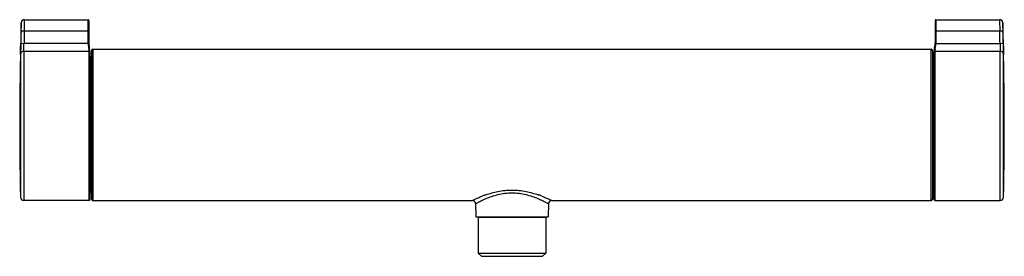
# Model space of a CAD drawing. Header units: millimetres. Extents: x 113 to 769, y -81 to 829.
# Tile 14 of 30: x 113 to 413, y 532 to 604. Entities that reach past the tile are written whole.
import ezdxf

# ---------------------------------------------------------------- set-up
doc = ezdxf.new("R2010")
doc.units = ezdxf.units.MM
doc.header["$LTSCALE"] = 65.395
doc.layers.get('0').update_dxf_attribs({"linetype": 'CONTINUOUS'})

msp = doc.modelspace()

# ---------------------------------------------------------------- linework, layer by layer
at = {"color": 7, "linetype": 'CONTINUOUS'}
for p, q in [((113.89, 600.17), (113.96, 602.67)), ((114.96, 603.64), (134.28, 603.64)), ((134.48, 603.44), (134.48, 596.6)), ((392.08, 603.44), (392.08, 596.6)), ((392.28, 603.64), (411.59, 603.64)), ((412.59, 602.67), (412.67, 600.17)), ((114.89, 600.14), (113.89, 600.17)), ((412.67, 600.17), (411.67, 600.14)), ((134.71, 595.05), (134.54, 596.03)), ((134.78, 549.05), (134.78, 594.23)), ((135.28, 594.14), (135.28, 549.14)), ((135.78, 594.64), (390.78, 594.64)), ((391.28, 549.14), (391.28, 594.14)), ((391.78, 594.23), (391.78, 549.05)), ((391.84, 595.05), (392.01, 596.03)), ((135.28, 592.34), (135.08, 592.34)), ((391.28, 592.34), (391.48, 592.34)), ((134.57, 548.64), (114.72, 548.64)), ((134.77, 548.83), (134.78, 549.05)), ((135.28, 550.94), (135.08, 550.94)), ((135.78, 548.64), (251.21, 548.64)), ((275.35, 548.64), (390.78, 548.64)), ((391.28, 550.94), (391.48, 550.94)), ((391.78, 549.05), (391.78, 548.83)), ((391.98, 548.64), (411.83, 548.64)), ((252.21, 547.66), (252.28, 543.64)), ((274.35, 547.66), (274.28, 543.64)), ((252.28, 543.64), (274.28, 543.64)), ((253.03, 543.44), (253.03, 532.64)), ((273.53, 543.44), (273.53, 532.64)), ((254.03, 531.64), (253.03, 532.64)), ((253.03, 532.64), (273.53, 532.64)), ((254.03, 531.64), (272.53, 531.64)), ((272.53, 531.64), (273.53, 532.64))]:
    msp.add_line(p, q, dxfattribs=at)
at = {"color": 9, "linetype": 'CONTINUOUS'}
for p, q in [((113.96, 602.67), (113.96, 602.67)), ((114.89, 600.14), (114.96, 603.64)), ((134.28, 596.64), (134.28, 603.64)), ((392.28, 603.64), (392.28, 596.64)), ((411.59, 603.64), (411.67, 600.14)), ((412.59, 602.65), (412.59, 602.67)), ((134.48, 600.14), (114.89, 600.14)), ((411.67, 600.14), (392.08, 600.14)), ((412.67, 600.16), (412.67, 600.17)), ((113.79, 596.45), (114.79, 596.42)), ((134.28, 596.42), (114.79, 596.42)), ((134.28, 596.64), (134.48, 596.64)), ((134.48, 596.43), (134.28, 596.42)), ((134.48, 596.43), (134.48, 596.36)), ((392.07, 596.43), (392.27, 596.42)), ((392.07, 596.36), (392.07, 596.43)), ((392.08, 596.64), (392.28, 596.64)), ((392.27, 596.42), (411.77, 596.42)), ((411.77, 596.42), (412.76, 596.45)), ((114.72, 593.99), (114.72, 548.64)), ((134.57, 593.99), (114.72, 593.99)), ((134.54, 596.03), (134.54, 595.79)), ((134.54, 595.79), (134.57, 595.64)), ((134.57, 548.64), (134.57, 593.99)), ((134.71, 594.71), (134.71, 595.05)), ((134.77, 593.81), (134.77, 548.83)), ((135.78, 594.64), (135.78, 548.64)), ((390.78, 548.64), (390.78, 594.64)), ((391.78, 548.83), (391.78, 593.81)), ((391.84, 595.05), (391.84, 594.71)), ((391.98, 595.64), (392.01, 595.79)), ((411.83, 593.99), (391.98, 593.99)), ((391.98, 593.99), (391.98, 548.64)), ((392.01, 595.79), (392.01, 596.03)), ((411.83, 548.64), (411.83, 593.99)), ((113.72, 593.04), (113.72, 549.62)), ((135.08, 592.34), (135.08, 550.94)), ((391.48, 550.94), (391.48, 592.34)), ((412.83, 549.62), (412.83, 593.04)), ((273.53, 543.44), (253.03, 543.44))]:
    msp.add_line(p, q, dxfattribs=at)
at = {"color": 7, "linetype": 'CONTINUOUS'}
for centre, radius, start, end in [((1113.48, 571.64), 1000, 178.22177, 181.26187), ((114.96, 602.64), 1, 90, 178.2218), ((134.28, 603.44), 0.2, 0, 90), ((392.28, 603.44), 0.2, 90, 180), ((411.59, 602.64), 1, 1.7782, 90), ((-586.92, 571.64), 1000, 358.73813, 1.77823), ((1113.48, 571.64), 1000, 178.36521, 178.57841), ((-586.92, 571.64), 1000, 1.42159, 1.63479), ((139.48, 596.85), 5, 182.4797, 189.4623), ((387.08, 596.85), 5, 350.5377, 357.5203), ((386.53, 596.67), 5.54, 350.9464, 356.7859), ((129.78, 594.23), 5, 0, 9.4623), ((128.23, 593.82), 6.54, 3.4843, 5.5261), ((127.44, 593.77), 7.33, 2.474, 3.5087), ((135.78, 594.14), 0.5, 90, 180), ((390.78, 594.14), 0.5, 0, 90), ((396.78, 594.23), 5, 170.5377, 180), ((398.44, 593.81), 6.66, 174.4921, 176.4978), ((399.16, 593.77), 7.38, 176.4949, 177.5262), ((135.08, 592.64), 0.3, 180, 270), ((391.48, 592.64), 0.3, 270, 360), ((114.72, 549.64), 1, 181.2619, 270), ((134.57, 548.84), 0.2, 270, 357.447), ((135.08, 550.64), 0.3, 90, 180), ((135.78, 549.14), 0.5, 180, 270), ((251.21, 547.64), 1, 1.0001, 89.9998), ((275.35, 547.64), 1, 90.0002, 178.9999), ((390.78, 549.14), 0.5, 270, 360), ((391.48, 550.64), 0.3, 0, 90), ((391.98, 548.84), 0.2, 182.553, 270), ((411.83, 549.64), 1, 270, 358.7381), ((253.23, 543.44), 0.2, 90, 180), ((273.33, 543.44), 0.2, 0, 90)]:
    msp.add_arc(centre, radius, start, end, dxfattribs=at)
at = {"color": 9, "linetype": 'CONTINUOUS'}
for centre, radius, start, end in [((1113.48, 571.64), 999, 178.36521, 178.57841), ((-586.92, 571.64), 999, 1.42159, 1.63479), ((139.57, 596.64), 5.29, 180.0002, 182.3053), ((139.57, 596.64), 5.1, 180.4087, 182.3037), ((386.98, 596.64), 5.09, 357.6963, 359.5914), ((386.98, 596.64), 5.29, 357.6947, 359.9998), ((129.55, 594.06), 5.01, 5.9016, 8.6002), ((128.82, 593.88), 5.95, 5.5076, 8.0437), ((130.8, 593.81), 3.98, 0.0199, 0.5729), ((399.04, 593.77), 7.26, 177.4852, 179.3835), ((395.76, 593.81), 3.97, 179.4275, 179.9804), ((397.82, 593.87), 6.04, 171.9745, 174.4741), ((397.03, 594.06), 5.04, 171.4051, 174.0877), ((265.14, 521.76), 30.24, 110.3279, 111.172), ((264.86, 522.51), 29.44, 110.0532, 110.3251), ((265.07, 521.93), 30.06, 109.026, 110.0487), ((262.67, 525.49), 26.31, 70.4988, 70.9476), ((262.44, 524.84), 27, 69.3996, 70.4888), ((261.35, 521.96), 30.08, 68.5837, 69.4)]:
    msp.add_arc(centre, radius, start, end, dxfattribs=at)
for points, knots in [([(113.72, 593.04), (113.72, 593.2), (113.72, 593.61), (113.75, 594.74), (113.77, 595.73), (113.79, 596.45)], [0, 0, 0, 0, 0.13432, 0.363896, 1, 1, 1, 1]), ([(114.72, 593.99), (114.72, 594.1), (114.72, 594.4), (114.75, 595.21), (114.77, 595.91), (114.79, 596.42)], [0, 0, 0, 0, 0.134261, 0.363827, 1, 1, 1, 1]), ([(134.28, 596.42), (134.28, 596.37), (134.29, 596.17), (134.32, 595.96), (134.35, 595.81)], [0, 0, 0, 0, 0.252417, 1, 1, 1, 1]), ([(392.21, 595.81), (392.21, 595.86), (392.25, 596.06), (392.26, 596.27), (392.27, 596.42)], [0, 0, 0, 0, 0.246781, 1, 1, 1, 1]), ([(411.77, 596.42), (411.78, 595.91), (411.81, 595.21), (411.83, 594.4), (411.83, 594.1), (411.83, 593.99)], [0, 0, 0, 0, 0.636173, 0.865739, 1, 1, 1, 1]), ([(412.76, 596.45), (412.78, 595.73), (412.81, 594.74), (412.83, 593.61), (412.83, 593.2), (412.83, 593.04)], [0, 0, 0, 0, 0.636157, 0.865705, 1, 1, 1, 1]), ([(114.72, 593.99), (114.59, 593.99), (114.33, 593.94), (114, 593.74), (113.78, 593.42), (113.72, 593.17), (113.72, 593.04)], [0, 0, 0, 0, 0.253247, 0.504532, 0.753199, 1, 1, 1, 1]), ([(134.54, 595.79), (134.54, 595.8), (134.52, 595.81), (134.45, 595.82), (134.39, 595.82), (134.35, 595.81)], [0, 0, 0, 0, 0.116661, 0.334355, 1, 1, 1, 1]), ([(134.35, 595.81), (134.36, 595.72), (134.42, 595.39), (134.47, 595.05), (134.51, 594.81)], [0, 0, 0, 0, 0.269897, 1, 1, 1, 1]), ([(134.71, 594.71), (134.7, 594.75), (134.64, 594.81), (134.55, 594.81), (134.51, 594.81)], [0, 0, 0, 0, 0.428611, 1, 1, 1, 1]), ([(134.74, 594.45), (134.73, 594.49), (134.67, 594.56), (134.59, 594.58), (134.54, 594.58)], [0, 0, 0, 0, 0.449687, 1, 1, 1, 1]), ([(134.54, 594.58), (134.55, 594.51), (134.56, 594.32), (134.57, 594.12), (134.57, 593.99)], [0, 0, 0, 0, 0.337193, 1, 1, 1, 1]), ([(134.75, 593.88), (134.74, 593.91), (134.69, 593.97), (134.61, 593.99), (134.57, 593.99)], [0, 0, 0, 0, 0.49626, 1, 1, 1, 1]), ([(134.76, 594.09), (134.77, 594.06), (134.77, 593.98), (134.77, 593.9), (134.77, 593.85)], [0, 0, 0, 0, 0.299722, 1, 1, 1, 1]), ([(391.98, 593.99), (391.94, 593.99), (391.85, 593.97), (391.8, 593.89), (391.79, 593.85)], [0, 0, 0, 0, 0.503819, 1, 1, 1, 1]), ([(391.81, 594.45), (391.82, 594.49), (391.88, 594.56), (391.97, 594.58), (392.01, 594.58)], [0, 0, 0, 0, 0.449687, 1, 1, 1, 1]), ([(391.84, 594.71), (391.85, 594.75), (391.92, 594.81), (392, 594.81), (392.04, 594.81)], [0, 0, 0, 0, 0.42863, 1, 1, 1, 1]), ([(391.98, 593.99), (391.98, 594.02), (391.98, 594.22), (391.99, 594.41), (392.01, 594.58)], [0, 0, 0, 0, 0.159018, 1, 1, 1, 1]), ([(392.01, 595.79), (392.01, 595.8), (392.03, 595.81), (392.1, 595.82), (392.16, 595.82), (392.21, 595.81)], [0, 0, 0, 0, 0.116681, 0.334385, 1, 1, 1, 1]), ([(392.04, 594.81), (392.05, 594.89), (392.1, 595.22), (392.16, 595.55), (392.21, 595.81)], [0, 0, 0, 0, 0.226772, 1, 1, 1, 1]), ([(412.83, 593.04), (412.83, 593.17), (412.77, 593.42), (412.55, 593.73), (412.22, 593.94), (411.96, 593.99), (411.83, 593.99)], [0, 0, 0, 0, 0.246719, 0.49532, 0.74667, 1, 1, 1, 1]), ([(255.27, 550.35), (256.48, 550.76), (259.1, 551.52), (262.55, 551.86), (265.44, 551.72), (267.53, 551.41), (269.46, 550.93), (270.68, 550.56), (271.26, 550.36)], [0, 0, 0, 0, 0.234605, 0.499568, 0.634226, 0.764752, 0.887564, 1, 1, 1, 1]), ([(251.21, 548.64), (251.19, 548.64), (251.33, 548.71), (251.41, 548.74), (251.71, 548.88), (252.04, 549.03), (252.47, 549.23), (253.2, 549.55), (253.8, 549.8), (254.22, 549.96)], [0, 0, 0, 0, 0.013473, 0.067978, 0.154517, 0.270837, 0.415607, 0.586825, 1, 1, 1, 1]), ([(252.21, 547.66), (252.21, 547.65), (252.23, 547.68), (252.27, 547.69), (252.34, 547.73), (252.43, 547.78), (252.56, 547.85), (252.77, 547.96), (253.1, 548.14), (253.56, 548.37), (254.12, 548.65), (254.75, 548.94), (255.74, 549.37), (257.15, 549.91), (259.02, 550.46), (261.09, 550.85), (263.98, 551.04), (266.83, 550.67), (269.4, 549.91), (271.03, 549.29), (272.2, 548.76), (272.99, 548.37), (273.45, 548.14), (273.82, 547.94), (274.07, 547.81), (274.21, 547.73), (274.29, 547.69), (274.33, 547.66), (274.35, 547.66)], [0, 0, 0, 0, 0.000682, 0.002716, 0.006082, 0.010763, 0.016738, 0.023966, 0.041998, 0.064485, 0.09103, 0.121223, 0.154673, 0.229972, 0.314389, 0.405448, 0.500172, 0.685615, 0.770028, 0.845325, 0.908966, 0.935511, 0.957999, 0.976032, 0.989235, 0.993916, 0.997283, 1, 1, 1, 1]), ([(272.34, 549.96), (272.76, 549.79), (273.35, 549.55), (274.08, 549.23), (274.52, 549.03), (274.85, 548.88), (275.14, 548.73), (275.22, 548.71), (275.36, 548.64), (275.35, 548.64)], [0, 0, 0, 0, 0.413018, 0.585463, 0.730464, 0.845788, 0.931634, 0.986457, 1, 1, 1, 1])]:
    msp.add_open_spline(points, degree=3, knots=knots, dxfattribs=at)
at = {"color": 7, "linetype": 'CONTINUOUS'}
for points, knots in [([(134.48, 596.36), (134.49, 596.31), (134.5, 596.12), (134.52, 595.93), (134.54, 595.79)], [0, 0, 0, 0, 0.252799, 1, 1, 1, 1]), ([(134.57, 595.64), (134.58, 595.56), (134.63, 595.25), (134.68, 594.94), (134.71, 594.71)], [0, 0, 0, 0, 0.269062, 1, 1, 1, 1]), ([(391.84, 594.71), (391.85, 594.78), (391.9, 595.09), (391.95, 595.4), (391.98, 595.64)], [0, 0, 0, 0, 0.228504, 1, 1, 1, 1])]:
    msp.add_open_spline(points, degree=3, knots=knots, dxfattribs=at)
at = {"color": 9, "linetype": 'CONTINUOUS'}
for points in [[(134.77, 593.81), (134.77, 593.83), (134.76, 593.86), (134.75, 593.88)], [(391.79, 593.85), (391.78, 593.84), (391.78, 593.82), (391.78, 593.81)]]:
    msp.add_open_spline(points, degree=3, dxfattribs=at)

doc.saveas('drawing.dxf')
